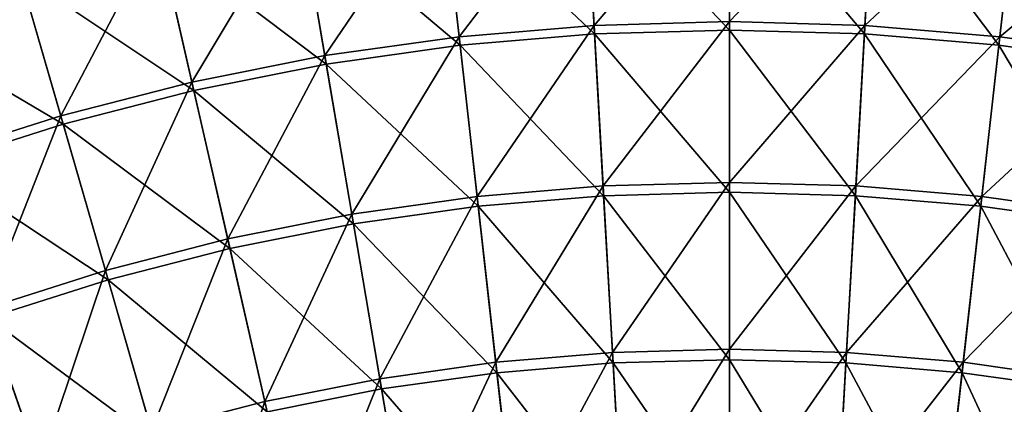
# Model space of a CAD drawing. Header units: millimetres. Extents: x -63 to 63, y -63 to 63.
# Tile 94 of 107: x -10.98 to 4.25, y 31.45 to 37.41. Entities that reach past the tile are written whole.
import ezdxf

# ---------------------------------------------------------------- set-up
doc = ezdxf.new("R2010")
doc.units = ezdxf.units.MM
doc.header["$LTSCALE"] = 106.095679
doc.layers.add('11', color=7, linetype='CONTINUOUS')
doc.layers.add('7', color=7, linetype='CONTINUOUS')

msp = doc.modelspace()

# ---------------------------------------------------------------- linework, layer by layer
at = {"layer": '11', "linetype": 'Continuous'}
for points in [[(0, 39.775, 1.548), (-2.096, 37.322, 3.526), (-2.23, 39.713, 1.548), (0, 39.775, 1.548)], [(0, 37.381, 3.526), (-2.096, 37.322, 3.526), (0, 39.775, 1.548), (0, 37.381, 3.526)], [(2.23, 39.713, 1.548), (0, 37.381, 3.526), (0, 39.775, 1.548), (2.23, 39.713, 1.548)], [(-2.23, 39.713, 1.548), (-4.185, 37.146, 3.526), (-4.453, 39.525, 1.548), (-2.23, 39.713, 1.548)], [(-2.096, 37.322, 3.526), (-4.185, 37.146, 3.526), (-2.23, 39.713, 1.548), (-2.096, 37.322, 3.526)], [(2.096, 37.322, 3.526), (0, 37.381, 3.526), (2.23, 39.713, 1.548), (2.096, 37.322, 3.526)], [(4.453, 39.525, 1.548), (2.096, 37.322, 3.526), (2.23, 39.713, 1.548), (4.453, 39.525, 1.548)], [(-4.453, 39.525, 1.548), (-6.262, 36.853, 3.526), (-6.663, 39.213, 1.548), (-4.453, 39.525, 1.548)], [(-4.185, 37.146, 3.526), (-6.262, 36.853, 3.526), (-4.453, 39.525, 1.548), (-4.185, 37.146, 3.526)], [(4.185, 37.146, 3.526), (2.096, 37.322, 3.526), (4.453, 39.525, 1.548), (4.185, 37.146, 3.526)], [(6.663, 39.213, 1.548), (4.185, 37.146, 3.526), (4.453, 39.525, 1.548), (6.663, 39.213, 1.548)], [(-6.663, 39.213, 1.548), (-8.318, 36.444, 3.526), (-8.851, 38.778, 1.548), (-6.663, 39.213, 1.548)], [(-6.262, 36.853, 3.526), (-8.318, 36.444, 3.526), (-6.663, 39.213, 1.548), (-6.262, 36.853, 3.526)], [(6.262, 36.853, 3.526), (4.185, 37.146, 3.526), (6.663, 39.213, 1.548), (6.262, 36.853, 3.526)], [(-8.851, 38.778, 1.548), (-10.348, 35.92, 3.526), (-11.011, 38.221, 1.548), (-8.851, 38.778, 1.548)], [(-8.318, 36.444, 3.526), (-10.348, 35.92, 3.526), (-8.851, 38.778, 1.548), (-8.318, 36.444, 3.526)], [(-10.348, 35.92, 3.526), (-12.346, 35.283, 3.526), (-11.011, 38.221, 1.548), (-10.348, 35.92, 3.526)], [(0, 37.381, 3.526), (-1.956, 34.834, 5.378), (-2.096, 37.322, 3.526), (0, 37.381, 3.526)], [(0, 34.889, 5.378), (-1.956, 34.834, 5.378), (0, 37.381, 3.526), (0, 34.889, 5.378)], [(2.096, 37.322, 3.526), (0, 34.889, 5.378), (0, 37.381, 3.526), (2.096, 37.322, 3.526)], [(-2.096, 37.322, 3.526), (-3.906, 34.669, 5.378), (-4.185, 37.146, 3.526), (-2.096, 37.322, 3.526)], [(-1.956, 34.834, 5.378), (-3.906, 34.669, 5.378), (-2.096, 37.322, 3.526), (-1.956, 34.834, 5.378)], [(1.956, 34.834, 5.378), (0, 34.889, 5.378), (2.096, 37.322, 3.526), (1.956, 34.834, 5.378)], [(4.185, 37.146, 3.526), (1.956, 34.834, 5.378), (2.096, 37.322, 3.526), (4.185, 37.146, 3.526)], [(-4.185, 37.146, 3.526), (-5.844, 34.396, 5.378), (-6.262, 36.853, 3.526), (-4.185, 37.146, 3.526)], [(-3.906, 34.669, 5.378), (-5.844, 34.396, 5.378), (-4.185, 37.146, 3.526), (-3.906, 34.669, 5.378)], [(3.906, 34.669, 5.378), (1.956, 34.834, 5.378), (4.185, 37.146, 3.526), (3.906, 34.669, 5.378)], [(6.262, 36.853, 3.526), (3.906, 34.669, 5.378), (4.185, 37.146, 3.526), (6.262, 36.853, 3.526)], [(-6.262, 36.853, 3.526), (-7.763, 34.014, 5.378), (-8.318, 36.444, 3.526), (-6.262, 36.853, 3.526)], [(-5.844, 34.396, 5.378), (-7.763, 34.014, 5.378), (-6.262, 36.853, 3.526), (-5.844, 34.396, 5.378)], [(5.844, 34.396, 5.378), (3.906, 34.669, 5.378), (6.262, 36.853, 3.526), (5.844, 34.396, 5.378)], [(-8.318, 36.444, 3.526), (-9.658, 33.525, 5.378), (-10.348, 35.92, 3.526), (-8.318, 36.444, 3.526)], [(-7.763, 34.014, 5.378), (-9.658, 33.525, 5.378), (-8.318, 36.444, 3.526), (-7.763, 34.014, 5.378)], [(-10.348, 35.92, 3.526), (-11.523, 32.931, 5.378), (-12.346, 35.283, 3.526), (-10.348, 35.92, 3.526)], [(-9.658, 33.525, 5.378), (-11.523, 32.931, 5.378), (-10.348, 35.92, 3.526), (-9.658, 33.525, 5.378)], [(-1.956, 34.834, 5.378), (-3.617, 32.102, 7.1), (-3.906, 34.669, 5.378), (-1.956, 34.834, 5.378)], [(-1.811, 32.254, 7.1), (-3.617, 32.102, 7.1), (-1.956, 34.834, 5.378), (-1.811, 32.254, 7.1)], [(0, 34.889, 5.378), (-1.811, 32.254, 7.1), (-1.956, 34.834, 5.378), (0, 34.889, 5.378)], [(0, 32.305, 7.1), (-1.811, 32.254, 7.1), (0, 34.889, 5.378), (0, 32.305, 7.1)], [(1.956, 34.834, 5.378), (0, 32.305, 7.1), (0, 34.889, 5.378), (1.956, 34.834, 5.378)], [(1.811, 32.254, 7.1), (0, 32.305, 7.1), (1.956, 34.834, 5.378), (1.811, 32.254, 7.1)], [(3.906, 34.669, 5.378), (1.811, 32.254, 7.1), (1.956, 34.834, 5.378), (3.906, 34.669, 5.378)], [(-3.906, 34.669, 5.378), (-5.411, 31.848, 7.1), (-5.844, 34.396, 5.378), (-3.906, 34.669, 5.378)], [(-3.617, 32.102, 7.1), (-5.411, 31.848, 7.1), (-3.906, 34.669, 5.378), (-3.617, 32.102, 7.1)], [(3.617, 32.102, 7.1), (1.811, 32.254, 7.1), (3.906, 34.669, 5.378), (3.617, 32.102, 7.1)], [(5.844, 34.396, 5.378), (3.617, 32.102, 7.1), (3.906, 34.669, 5.378), (5.844, 34.396, 5.378)], [(-5.844, 34.396, 5.378), (-7.188, 31.495, 7.1), (-7.763, 34.014, 5.378), (-5.844, 34.396, 5.378)], [(-5.411, 31.848, 7.1), (-7.188, 31.495, 7.1), (-5.844, 34.396, 5.378), (-5.411, 31.848, 7.1)], [(5.411, 31.848, 7.1), (3.617, 32.102, 7.1), (5.844, 34.396, 5.378), (5.411, 31.848, 7.1)], [(-7.763, 34.014, 5.378), (-8.943, 31.042, 7.1), (-9.658, 33.525, 5.378), (-7.763, 34.014, 5.378)], [(-7.188, 31.495, 7.1), (-8.943, 31.042, 7.1), (-7.763, 34.014, 5.378), (-7.188, 31.495, 7.1)], [(-9.658, 33.525, 5.378), (-10.67, 30.492, 7.1), (-11.523, 32.931, 5.378), (-9.658, 33.525, 5.378)], [(-8.943, 31.042, 7.1), (-10.67, 30.492, 7.1), (-9.658, 33.525, 5.378), (-8.943, 31.042, 7.1)], [(-10.67, 30.492, 7.1), (-12.362, 29.846, 7.1), (-11.523, 32.931, 5.378), (-10.67, 30.492, 7.1)], [(0, 32.305, 7.1), (-1.662, 29.589, 8.688), (-1.811, 32.254, 7.1), (0, 32.305, 7.1)], [(0, 29.636, 8.688), (-1.662, 29.589, 8.688), (0, 32.305, 7.1), (0, 29.636, 8.688)], [(1.811, 32.254, 7.1), (0, 29.636, 8.688), (0, 32.305, 7.1), (1.811, 32.254, 7.1)], [(-1.811, 32.254, 7.1), (-3.318, 29.45, 8.688), (-3.617, 32.102, 7.1), (-1.811, 32.254, 7.1)], [(-1.662, 29.589, 8.688), (-3.318, 29.45, 8.688), (-1.811, 32.254, 7.1), (-1.662, 29.589, 8.688)], [(1.662, 29.589, 8.688), (0, 29.636, 8.688), (1.811, 32.254, 7.1), (1.662, 29.589, 8.688)], [(3.617, 32.102, 7.1), (1.662, 29.589, 8.688), (1.811, 32.254, 7.1), (3.617, 32.102, 7.1)], [(-3.617, 32.102, 7.1), (-4.964, 29.217, 8.688), (-5.411, 31.848, 7.1), (-3.617, 32.102, 7.1)], [(-3.318, 29.45, 8.688), (-4.964, 29.217, 8.688), (-3.617, 32.102, 7.1), (-3.318, 29.45, 8.688)], [(3.318, 29.45, 8.688), (1.662, 29.589, 8.688), (3.617, 32.102, 7.1), (3.318, 29.45, 8.688)], [(5.411, 31.848, 7.1), (3.318, 29.45, 8.688), (3.617, 32.102, 7.1), (5.411, 31.848, 7.1)], [(-5.411, 31.848, 7.1), (-6.595, 28.893, 8.688), (-7.188, 31.495, 7.1), (-5.411, 31.848, 7.1)], [(-4.964, 29.217, 8.688), (-6.595, 28.893, 8.688), (-5.411, 31.848, 7.1), (-4.964, 29.217, 8.688)], [(4.964, 29.217, 8.688), (3.318, 29.45, 8.688), (5.411, 31.848, 7.1), (4.964, 29.217, 8.688)], [(-7.188, 31.495, 7.1), (-8.204, 28.478, 8.688), (-8.943, 31.042, 7.1), (-7.188, 31.495, 7.1)], [(-6.595, 28.893, 8.688), (-8.204, 28.478, 8.688), (-7.188, 31.495, 7.1), (-6.595, 28.893, 8.688)]]:
    msp.add_3dface(points, dxfattribs=at)
at = {"layer": '7', "linetype": 'Continuous'}
for points in [[(-2.224, 39.602, 3.611), (0, 37.247, 5.518), (0, 39.665, 3.611), (-2.224, 39.602, 3.611)], [(0, 37.247, 5.518), (2.088, 37.188, 5.518), (0, 39.665, 3.611), (0, 37.247, 5.518)], [(0, 39.665, 3.611), (2.088, 37.188, 5.518), (2.224, 39.602, 3.611), (0, 39.665, 3.611)], [(-4.441, 39.415, 3.611), (-2.088, 37.188, 5.518), (-2.224, 39.602, 3.611), (-4.441, 39.415, 3.611)], [(-2.088, 37.188, 5.518), (0, 37.247, 5.518), (-2.224, 39.602, 3.611), (-2.088, 37.188, 5.518)], [(2.088, 37.188, 5.518), (4.17, 37.013, 5.518), (2.224, 39.602, 3.611), (2.088, 37.188, 5.518)], [(2.224, 39.602, 3.611), (4.17, 37.013, 5.518), (4.441, 39.415, 3.611), (2.224, 39.602, 3.611)], [(-6.644, 39.104, 3.611), (-4.17, 37.013, 5.518), (-4.441, 39.415, 3.611), (-6.644, 39.104, 3.611)], [(-4.17, 37.013, 5.518), (-2.088, 37.188, 5.518), (-4.441, 39.415, 3.611), (-4.17, 37.013, 5.518)], [(4.17, 37.013, 5.518), (6.239, 36.721, 5.518), (4.441, 39.415, 3.611), (4.17, 37.013, 5.518)], [(-8.826, 38.67, 3.611), (-6.239, 36.721, 5.518), (-6.644, 39.104, 3.611), (-8.826, 38.67, 3.611)], [(-6.239, 36.721, 5.518), (-4.17, 37.013, 5.518), (-6.644, 39.104, 3.611), (-6.239, 36.721, 5.518)], [(-10.981, 38.114, 3.611), (-8.288, 36.313, 5.518), (-8.826, 38.67, 3.611), (-10.981, 38.114, 3.611)], [(-8.288, 36.313, 5.518), (-6.239, 36.721, 5.518), (-8.826, 38.67, 3.611), (-8.288, 36.313, 5.518)], [(-13.1, 37.439, 3.611), (-10.311, 35.791, 5.518), (-10.981, 38.114, 3.611), (-13.1, 37.439, 3.611)], [(-10.311, 35.791, 5.518), (-8.288, 36.313, 5.518), (-10.981, 38.114, 3.611), (-10.311, 35.791, 5.518)], [(-12.302, 35.157, 5.518), (-10.311, 35.791, 5.518), (-13.1, 37.439, 3.611), (-12.302, 35.157, 5.518)], [(-4.17, 37.013, 5.518), (-1.948, 34.683, 7.304), (-2.088, 37.188, 5.518), (-4.17, 37.013, 5.518)], [(-2.088, 37.188, 5.518), (0, 34.738, 7.304), (0, 37.247, 5.518), (-2.088, 37.188, 5.518)], [(-1.948, 34.683, 7.304), (0, 34.738, 7.304), (-2.088, 37.188, 5.518), (-1.948, 34.683, 7.304)], [(0, 34.738, 7.304), (1.948, 34.683, 7.304), (0, 37.247, 5.518), (0, 34.738, 7.304)], [(0, 37.247, 5.518), (1.948, 34.683, 7.304), (2.088, 37.188, 5.518), (0, 37.247, 5.518)], [(1.948, 34.683, 7.304), (3.889, 34.52, 7.304), (2.088, 37.188, 5.518), (1.948, 34.683, 7.304)], [(2.088, 37.188, 5.518), (3.889, 34.52, 7.304), (4.17, 37.013, 5.518), (2.088, 37.188, 5.518)], [(-6.239, 36.721, 5.518), (-3.889, 34.52, 7.304), (-4.17, 37.013, 5.518), (-6.239, 36.721, 5.518)], [(-3.889, 34.52, 7.304), (-1.948, 34.683, 7.304), (-4.17, 37.013, 5.518), (-3.889, 34.52, 7.304)], [(3.889, 34.52, 7.304), (5.819, 34.247, 7.304), (4.17, 37.013, 5.518), (3.889, 34.52, 7.304)], [(4.17, 37.013, 5.518), (5.819, 34.247, 7.304), (6.239, 36.721, 5.518), (4.17, 37.013, 5.518)], [(-8.288, 36.313, 5.518), (-5.819, 34.247, 7.304), (-6.239, 36.721, 5.518), (-8.288, 36.313, 5.518)], [(-5.819, 34.247, 7.304), (-3.889, 34.52, 7.304), (-6.239, 36.721, 5.518), (-5.819, 34.247, 7.304)], [(-10.311, 35.791, 5.518), (-7.73, 33.867, 7.304), (-8.288, 36.313, 5.518), (-10.311, 35.791, 5.518)], [(-7.73, 33.867, 7.304), (-5.819, 34.247, 7.304), (-8.288, 36.313, 5.518), (-7.73, 33.867, 7.304)], [(-12.302, 35.157, 5.518), (-9.617, 33.38, 7.304), (-10.311, 35.791, 5.518), (-12.302, 35.157, 5.518)], [(-9.617, 33.38, 7.304), (-7.73, 33.867, 7.304), (-10.311, 35.791, 5.518), (-9.617, 33.38, 7.304)], [(-11.473, 32.789, 7.304), (-9.617, 33.38, 7.304), (-12.302, 35.157, 5.518), (-11.473, 32.789, 7.304)], [(-3.889, 34.52, 7.304), (-1.802, 32.093, 8.963), (-1.948, 34.683, 7.304), (-3.889, 34.52, 7.304)], [(-1.948, 34.683, 7.304), (0, 32.143, 8.963), (0, 34.738, 7.304), (-1.948, 34.683, 7.304)], [(-1.802, 32.093, 8.963), (0, 32.143, 8.963), (-1.948, 34.683, 7.304), (-1.802, 32.093, 8.963)], [(0, 32.143, 8.963), (1.802, 32.093, 8.963), (0, 34.738, 7.304), (0, 32.143, 8.963)], [(0, 34.738, 7.304), (1.802, 32.093, 8.963), (1.948, 34.683, 7.304), (0, 34.738, 7.304)], [(1.802, 32.093, 8.963), (3.599, 31.941, 8.963), (1.948, 34.683, 7.304), (1.802, 32.093, 8.963)], [(1.948, 34.683, 7.304), (3.599, 31.941, 8.963), (3.889, 34.52, 7.304), (1.948, 34.683, 7.304)], [(-5.819, 34.247, 7.304), (-3.599, 31.941, 8.963), (-3.889, 34.52, 7.304), (-5.819, 34.247, 7.304)], [(-3.599, 31.941, 8.963), (-1.802, 32.093, 8.963), (-3.889, 34.52, 7.304), (-3.599, 31.941, 8.963)], [(3.599, 31.941, 8.963), (5.384, 31.689, 8.963), (3.889, 34.52, 7.304), (3.599, 31.941, 8.963)], [(3.889, 34.52, 7.304), (5.384, 31.689, 8.963), (5.819, 34.247, 7.304), (3.889, 34.52, 7.304)], [(-7.73, 33.867, 7.304), (-5.384, 31.689, 8.963), (-5.819, 34.247, 7.304), (-7.73, 33.867, 7.304)], [(-5.384, 31.689, 8.963), (-3.599, 31.941, 8.963), (-5.819, 34.247, 7.304), (-5.384, 31.689, 8.963)], [(-9.617, 33.38, 7.304), (-7.153, 31.337, 8.963), (-7.73, 33.867, 7.304), (-9.617, 33.38, 7.304)], [(-7.153, 31.337, 8.963), (-5.384, 31.689, 8.963), (-7.73, 33.867, 7.304), (-7.153, 31.337, 8.963)], [(-11.473, 32.789, 7.304), (-8.898, 30.887, 8.963), (-9.617, 33.38, 7.304), (-11.473, 32.789, 7.304)], [(-8.898, 30.887, 8.963), (-7.153, 31.337, 8.963), (-9.617, 33.38, 7.304), (-8.898, 30.887, 8.963)], [(-13.294, 32.094, 7.304), (-10.616, 30.34, 8.963), (-11.473, 32.789, 7.304), (-13.294, 32.094, 7.304)], [(-10.616, 30.34, 8.963), (-8.898, 30.887, 8.963), (-11.473, 32.789, 7.304), (-10.616, 30.34, 8.963)], [(-12.301, 29.697, 8.963), (-10.616, 30.34, 8.963), (-13.294, 32.094, 7.304), (-12.301, 29.697, 8.963)], [(-3.599, 31.941, 8.963), (-1.652, 29.423, 10.491), (-1.802, 32.093, 8.963), (-3.599, 31.941, 8.963)], [(-1.802, 32.093, 8.963), (0, 29.47, 10.491), (0, 32.143, 8.963), (-1.802, 32.093, 8.963)], [(-1.652, 29.423, 10.491), (0, 29.47, 10.491), (-1.802, 32.093, 8.963), (-1.652, 29.423, 10.491)], [(0, 29.47, 10.491), (1.652, 29.423, 10.491), (0, 32.143, 8.963), (0, 29.47, 10.491)], [(0, 32.143, 8.963), (1.652, 29.423, 10.491), (1.802, 32.093, 8.963), (0, 32.143, 8.963)], [(1.652, 29.423, 10.491), (3.3, 29.285, 10.491), (1.802, 32.093, 8.963), (1.652, 29.423, 10.491)], [(1.802, 32.093, 8.963), (3.3, 29.285, 10.491), (3.599, 31.941, 8.963), (1.802, 32.093, 8.963)], [(-5.384, 31.689, 8.963), (-3.3, 29.285, 10.491), (-3.599, 31.941, 8.963), (-5.384, 31.689, 8.963)], [(-3.3, 29.285, 10.491), (-1.652, 29.423, 10.491), (-3.599, 31.941, 8.963), (-3.3, 29.285, 10.491)], [(3.3, 29.285, 10.491), (4.936, 29.053, 10.491), (3.599, 31.941, 8.963), (3.3, 29.285, 10.491)], [(3.599, 31.941, 8.963), (4.936, 29.053, 10.491), (5.384, 31.689, 8.963), (3.599, 31.941, 8.963)], [(-7.153, 31.337, 8.963), (-4.936, 29.053, 10.491), (-5.384, 31.689, 8.963), (-7.153, 31.337, 8.963)], [(-4.936, 29.053, 10.491), (-3.3, 29.285, 10.491), (-5.384, 31.689, 8.963), (-4.936, 29.053, 10.491)]]:
    msp.add_3dface(points, dxfattribs=at)

doc.saveas('drawing.dxf')
